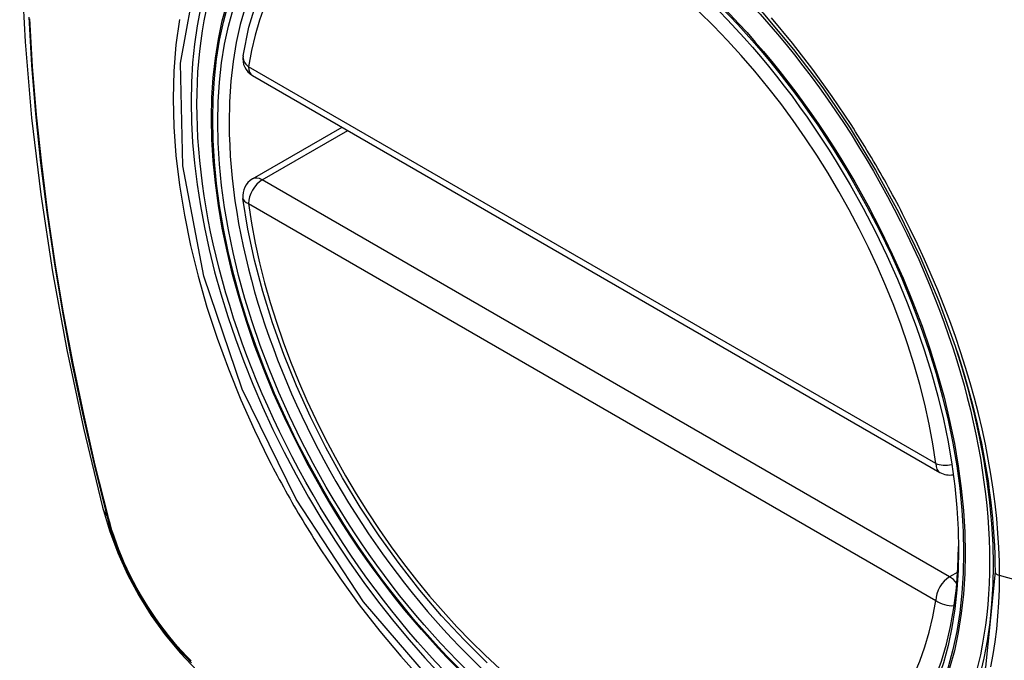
# Model space of a CAD drawing. Header units: inches. Extents: x 378.5 to 447.1, y 142.6 to 213.3.
# Tile 35 of 112: x 436.234 to 436.835, y 157.887 to 158.279. Entities that reach past the tile are written whole.
import ezdxf

# ---------------------------------------------------------------- set-up
doc = ezdxf.new("R2010")
doc.units = ezdxf.units.IN
doc.header["$MEASUREMENT"] = 0
doc.layers.add('Visible Edges(ANSI)', color=7, linetype='Continuous', lineweight=25)
doc.layers.add('Visible Tangent Edges(ANSI)', color=7, linetype='Continuous', lineweight=25)

msp = doc.modelspace()

# ---------------------------------------------------------------- linework, layer by layer
at = {"layer": 'Visible Edges(ANSI)'}
for p, q in [((436.37576, 158.24452), (436.7955, 158.00218)), ((436.37576, 158.18139), (436.43043, 158.21295))]:
    msp.add_line(p, q, dxfattribs=at)
at = {"layer": 'Visible Edges(ANSI)', "flags": 128}
for points in [[(436.28766, 158.68823), (436.27481, 158.65017), (436.26375, 158.61099), (436.25446, 158.57075), (436.2469, 158.52953), (436.24106, 158.48739), (436.23691, 158.44439), (436.23444, 158.4006), (436.23362, 158.35607), (436.23443, 158.31088), (436.23686, 158.26507), (436.24088, 158.21871), (436.24647, 158.17188), (436.25362, 158.12463), (436.2623, 158.07703), (436.27249, 158.02915), (436.28417, 157.98107)], [(436.37001, 158.25665), (436.37361, 158.27413), (436.37853, 158.29062), (436.38478, 158.30602), (436.39235, 158.32021), (436.4012, 158.33311), (436.41132, 158.34459), (436.42263, 158.35453), (436.43504, 158.36285)], [(436.68744, 158.28277), (436.70619, 158.26044), (436.72395, 158.23695), (436.74068, 158.21235), (436.75624, 158.18685), (436.77054, 158.16062), (436.78347, 158.13385), (436.79494, 158.10671), (436.80488, 158.07934)], [(436.51901, 157.886), (436.50493, 157.89991), (436.49124, 157.91467), (436.47801, 157.93023), (436.46529, 157.94651), (436.45313, 157.96344), (436.44159, 157.98094), (436.43072, 157.99893), (436.42057, 158.01734), (436.41119, 158.03609), (436.40261, 158.05508), (436.39487, 158.07424), (436.38801, 158.09347), (436.38206, 158.11271), (436.37706, 158.13186), (436.37302, 158.15083), (436.36997, 158.16956)], [(436.28417, 157.98107), (436.28841, 157.96677), (436.29355, 157.95305), (436.29954, 157.93985), (436.30634, 157.92713), (436.31395, 157.91488), (436.3224, 157.90309), (436.33171, 157.89178), (436.34197, 157.88096)]]:
    msp.add_lwpolyline(points, dxfattribs=at)
at = {"layer": 'Visible Edges(ANSI)'}
for centre, start, end in [((436.38167, 158.25474), 170.71815, 240), ((436.38167, 158.17117), 120, 187.82827), ((436.80141, 158.01241), 240, 281.23954)]:
    msp.add_arc(centre, 0.01181, start, end, dxfattribs=at)
msp.add_ellipse((436.58075, 158.08556), major_axis=(-0.15994, 0.27703), ratio=0.57735, dxfattribs=at)
msp.add_ellipse((436.58423, 158.08757), major_axis=(0.15748, -0.27276), ratio=0.57735, start_param=2.363977, end_param=7.060801, dxfattribs=at)
at = {"layer": 'Visible Tangent Edges(ANSI)'}
for p, q in [((436.79306, 158.00759), (436.37332, 158.24992)), ((436.38167, 158.18081), (436.43389, 158.21096)), ((436.80141, 157.93847), (436.38167, 158.18081)), ((436.37332, 158.16634), (436.79306, 157.92401)), ((436.28769, 157.97494), (436.28757, 157.9754)), ((436.8064, 157.94135), (436.80141, 157.93847)), ((437.01667, 157.88788), (436.83193, 157.93924))]:
    msp.add_line(p, q, dxfattribs=at)
at = {"layer": 'Visible Tangent Edges(ANSI)', "flags": 128}
for points in [[(436.82919, 157.9414), (436.82345, 157.88327), (436.80651, 157.83446), (436.77907, 157.79707), (436.7426, 157.77313), (436.69872, 157.76366), (436.64923, 157.76894), (436.59655, 157.78875), (436.54305, 157.82219), (436.4913, 157.86771), (436.44359, 157.92314), (436.40235, 157.98582), (436.36938, 158.05305), (436.34597, 158.12205), (436.33328, 158.1894), (436.33189, 158.25203), (436.34188, 158.30685)], [(436.23914, 158.28009), (436.24087, 158.2508), (436.24328, 158.22118), (436.24637, 158.19128), (436.25014, 158.16112), (436.25459, 158.1307), (436.2597, 158.10005), (436.26548, 158.0692), (436.27193, 158.03816), (436.27903, 158.00697), (436.28679, 157.97564)], [(436.28757, 157.9754), (436.2798, 158.00666), (436.27268, 158.03778), (436.26622, 158.06875), (436.26042, 158.09955), (436.25529, 158.13014), (436.25083, 158.1605), (436.24705, 158.1906), (436.24394, 158.22045), (436.24152, 158.25001), (436.23978, 158.27925)], [(436.33113, 158.27881), (436.32902, 158.26331), (436.32774, 158.24719), (436.32732, 158.2305), (436.32775, 158.21328), (436.32904, 158.19564), (436.33118, 158.17763), (436.33415, 158.15932), (436.33794, 158.14077), (436.34254, 158.12204), (436.34793, 158.10318), (436.3541, 158.08427), (436.36104, 158.06537), (436.36869, 158.04659), (436.37703, 158.02796), (436.38604, 158.00955)], [(436.74125, 158.21462), (436.72982, 158.2317), (436.71787, 158.2483), (436.70545, 158.26438), (436.69259, 158.27987)], [(436.77277, 158.16002), (436.77157, 158.16235), (436.77036, 158.16468), (436.76913, 158.167), (436.7679, 158.16932), (436.76666, 158.17163), (436.76541, 158.17394), (436.76414, 158.17625), (436.76287, 158.17855), (436.76159, 158.18084), (436.7603, 158.18313), (436.759, 158.18542), (436.75769, 158.1877), (436.75637, 158.18997), (436.75504, 158.19224), (436.7537, 158.19451), (436.75235, 158.19677), (436.75099, 158.19902), (436.74963, 158.20127), (436.74825, 158.20351), (436.74687, 158.20574), (436.74548, 158.20797), (436.74408, 158.2102), (436.74266, 158.21241), (436.74125, 158.21462)], [(436.83193, 157.93924), (436.83182, 157.94774), (436.83149, 157.95637), (436.83095, 157.96512), (436.8302, 157.97398), (436.82923, 157.98294), (436.82805, 157.99198), (436.82666, 158.0011), (436.82507, 158.01028), (436.82327, 158.01951), (436.82126, 158.02879), (436.81905, 158.03809), (436.81664, 158.04745), (436.81402, 158.05685), (436.8112, 158.06629), (436.80818, 158.07574), (436.80497, 158.08521), (436.80157, 158.09468), (436.79798, 158.10412), (436.79421, 158.11354), (436.79026, 158.12293), (436.78614, 158.13227), (436.78185, 158.14158), (436.7774, 158.15083), (436.77277, 158.16002)], [(436.80488, 158.07934), (436.80684, 158.07337), (436.80872, 158.0674), (436.81052, 158.06144), (436.81223, 158.05549), (436.81387, 158.04955), (436.81542, 158.04364), (436.8169, 158.03774), (436.81828, 158.03187), (436.81959, 158.02601), (436.82082, 158.02016), (436.82196, 158.01433), (436.82302, 158.00852), (436.824, 158.00274), (436.82489, 157.99698), (436.8257, 157.99124), (436.82643, 157.98554), (436.82708, 157.97987), (436.82763, 157.97424), (436.82811, 157.96865), (436.8285, 157.9631), (436.8288, 157.9576), (436.82901, 157.95215), (436.82914, 157.94675), (436.82919, 157.9414)], [(436.38604, 158.00955), (436.38724, 158.00721), (436.38845, 158.00489), (436.38967, 158.00256), (436.3909, 158.00024), (436.39213, 157.99792), (436.39338, 157.99561), (436.39464, 157.99331), (436.39591, 157.991), (436.39719, 157.98871), (436.39848, 157.98642), (436.39978, 157.98413), (436.40109, 157.98185), (436.40241, 157.97958), (436.40374, 157.97731), (436.40508, 157.97504), (436.40643, 157.97278), (436.40779, 157.97053), (436.40916, 157.96829), (436.41054, 157.96605), (436.41193, 157.96381), (436.41332, 157.96159), (436.41473, 157.95936), (436.41615, 157.95715), (436.41757, 157.95494)], [(436.28679, 157.97564), (436.28788, 157.97159), (436.28909, 157.96753), (436.2904, 157.96346), (436.29182, 157.95938), (436.29334, 157.95531), (436.29497, 157.95125), (436.2967, 157.9472), (436.29853, 157.94317), (436.30045, 157.93917), (436.30246, 157.93519), (436.30457, 157.93126), (436.30676, 157.92737), (436.30903, 157.92352), (436.31139, 157.91974), (436.31382, 157.91601), (436.31633, 157.91234), (436.31891, 157.90875), (436.32155, 157.90522), (436.32425, 157.90178), (436.32702, 157.89843), (436.32983, 157.89516), (436.3327, 157.89199), (436.33562, 157.88891), (436.33857, 157.88594)], [(436.33842, 157.88707), (436.33553, 157.89), (436.33268, 157.89303), (436.32987, 157.89615), (436.32712, 157.89936), (436.32442, 157.90265), (436.32178, 157.90603), (436.3192, 157.90948), (436.31668, 157.913), (436.31423, 157.91659), (436.31186, 157.92024), (436.30956, 157.92394), (436.30733, 157.9277), (436.30519, 157.9315), (436.30313, 157.93535), (436.30116, 157.93923), (436.29928, 157.94315), (436.29748, 157.94709), (436.29578, 157.95105), (436.29418, 157.95502), (436.29268, 157.95901), (436.29128, 157.963), (436.28998, 157.96699), (436.28878, 157.97097), (436.28769, 157.97494)], [(436.41757, 157.95494), (436.42904, 157.9379), (436.441, 157.92135), (436.45343, 157.90536), (436.46634, 157.88992), (436.47966, 157.87509)], [(436.82669, 157.88343), (436.82808, 157.89097), (436.82925, 157.89867), (436.83021, 157.90652), (436.83096, 157.91452), (436.8315, 157.92264), (436.83182, 157.93089), (436.83193, 157.93924)]]:
    msp.add_lwpolyline(points, dxfattribs=at)
at = {"layer": 'Visible Tangent Edges(ANSI)'}
for centre, major_axis, ratio, start_param, end_param in [((436.58324, 158.08699), (-0.17318, 0.29996), 0.57735, 5.05527, 10.652693), ((436.58319, 158.08696), (-0.15059, 0.26083), 0.57735, 4.097754, 6.89782), ((436.38167, 158.25474), (-0.01166, 0.00191), 0.667065, 0, 0.886663), ((436.38167, 158.25474), (-0.00591, -0.01023), 0.57735, 5.497787, 6.283185), ((436.38167, 158.17117), (-0.00591, -0.01023), 0.57735, 3.926991, 5.497787), ((436.38167, 158.17117), (-0.00591, 0.01023), 0.57735, 5.497787, 6.283185), ((436.38167, 158.17117), (-0.0117, -0.00161), 0.470841, 0, 0.713429), ((436.58319, 158.08696), (0.15059, -0.26083), 0.57735, 4.097754, 6.89782), ((436.80141, 158.01241), (-0.00591, -0.01023), 0.57735, 5.497787, 6.283185), ((436.80141, 158.01241), (-0.0117, -0.00161), 0.470841, 0.713429, 1.626628), ((436.39854, 158.01054), (-0.11437, -0.02947), 0.354513, 0, 0.141666), ((436.2961, 157.97854), (-0.00953, -0.00245), 0.359305, 0.141946, 0.405653), ((436.80141, 157.92883), (0.00591, 0.01023), 0.57735, 0.785398, 2.356194), ((436.80141, 157.92883), (0.00591, -0.01023), 0.57735, 1.792602, 2.356194), ((436.83406, 157.9418), (-0.00492, 0), 0.57735, 0.141897, 1.122073), ((436.80141, 157.92883), (0.01166, -0.00191), 0.667065, 4.028256, 5.068346)]:
    msp.add_ellipse(centre, major_axis=major_axis, ratio=ratio, start_param=start_param, end_param=end_param, dxfattribs=at)
for centre, major_axis in [((436.58383, 158.08734), (0.17111, -0.29637)), ((436.58085, 158.08562), (-0.1627, 0.2818)), ((436.58075, 158.08556), (0.1621, -0.28076))]:
    msp.add_ellipse(centre, major_axis=major_axis, ratio=0.57735, dxfattribs=at)

doc.saveas('drawing.dxf')
